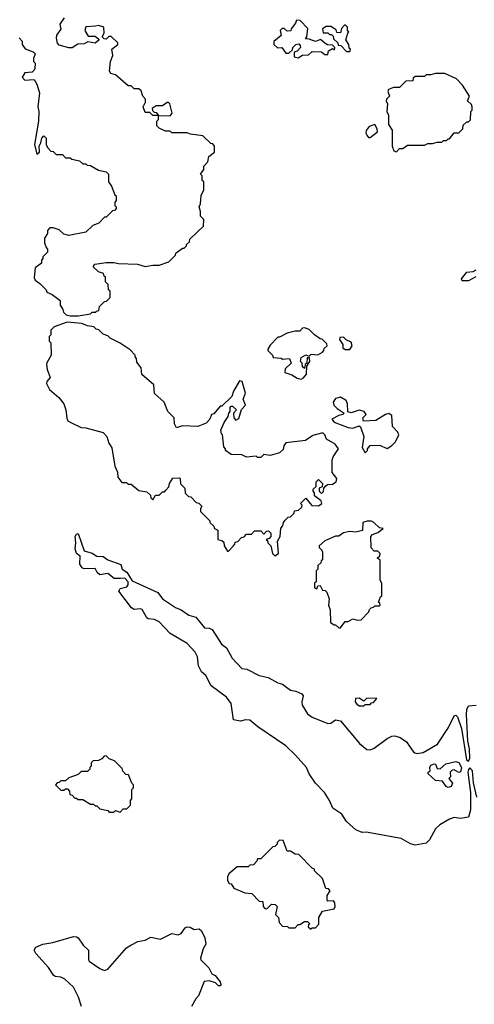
# Model space of a CAD drawing. Extents: x 2239805 to 2396427, y 665731 to 772158.
# Tile 56 of 256: x 2313711 to 2316623, y 689369 to 695674. Entities that reach past the tile are written whole.
import ezdxf

# ---------------------------------------------------------------- set-up
doc = ezdxf.new("R2010")
doc.units = 0

msp = doc.modelspace()

# ---------------------------------------------------------------- linework, layer by layer
at = {"layer": '0CON05XD'}
for points in [[(2314201.7, 693808.3), (2314218.3, 693811.7), (2314221.7, 693838.3), (2314255, 693870), (2314268.3, 693871.7), (2314290, 693895), (2314290, 693935), (2314280, 693945), (2314278.3, 693978.3), (2314260, 693995), (2314260, 694025), (2314251.7, 694031.7), (2314248.3, 694048.3), (2314215, 694060), (2314181.7, 694091.7), (2314191.7, 694108.3), (2314265, 694120), (2314315, 694120), (2314345, 694112.5), (2314465, 694107.5), (2314515, 694092.5), (2314565, 694102.5), (2314605, 694102.5), (2314667, 694123), (2314710, 694165), (2314711.7, 694178.3), (2314721.7, 694188.3), (2314755, 694210), (2314765, 694210), (2314780, 694225), (2314780, 694235), (2314798.3, 694251.7), (2314801.7, 694268.3), (2314888.3, 694351.7), (2314890, 694395), (2314870, 694415), (2314870, 694445), (2314860, 694475), (2314870, 694495), (2314873, 694547), (2314890, 694585), (2314890, 694635), (2314880, 694645), (2314880, 694675), (2314870, 694685), (2314890, 694715), (2314890, 694735), (2314917, 694763), (2314921.7, 694798.3), (2314960, 694825), (2314960, 694865), (2314948.3, 694878.3), (2314935, 694880), (2314885, 694930), (2314805, 694940), (2314785, 694950), (2314685, 694950), (2314675, 694960), (2314645, 694960), (2314605, 694980), (2314590, 694995), (2314590, 695025), (2314600, 695035), (2314600, 695060), (2314565, 695060), (2314545, 695080), (2314515, 695080), (2314502.5, 695115), (2314517.5, 695145), (2314517.5, 695165), (2314500, 695185), (2314488.3, 695218.3), (2314475, 695230), (2314445, 695230), (2314425, 695250), (2314405, 695250), (2314325, 695320), (2314295, 695330), (2314287.5, 695345), (2314293.6, 695406.4), (2314307.5, 695445), (2314302.5, 695485), (2314340, 695515), (2314340, 695525), (2314297, 695567), (2314283, 695567), (2314265, 695550), (2314251.7, 695551.7), (2314240, 695565), (2314251.7, 695588.3), (2314250, 695625), (2314215, 695636.7), (2314197, 695633), (2314135, 695627.5), (2314128.8, 695605), (2314149.3, 695569.3), (2314195, 695567.5), (2314218.3, 695548.3), (2314218.3, 695541.7), (2314195, 695522.5), (2314148.3, 695531.7), (2314125, 695520), (2314083, 695517), (2314046.4, 695493.6), (2314025, 695493.3), (2313965, 695510), (2313953.6, 695523.6), (2313947.5, 695555), (2313950, 695575), (2313977, 695613), (2313970, 695645), (2313997.5, 695685)], [(2315495, 695430), (2315523, 695447), (2315561.7, 695448.3), (2315585, 695470), (2315645, 695467.5), (2315665, 695450), (2315685, 695450), (2315690, 695475), (2315715, 695490), (2315728.3, 695481.7), (2315730, 695495), (2315715, 695510), (2315683, 695513), (2315665, 695522.5), (2315637, 695547), (2315605, 695533.3), (2315565, 695550), (2315541.7, 695551.7), (2315550, 695565), (2315557, 695617), (2315508.3, 695668.3), (2315485, 695670), (2315478.3, 695651.7), (2315450, 695615), (2315448.3, 695601.7), (2315425, 695600), (2315405, 695617.5), (2315393, 695617), (2315380, 695605), (2315387, 695573), (2315340, 695535), (2315340, 695515), (2315363, 695493), (2315390, 695495), (2315415, 695460), (2315435, 695460), (2315458.3, 695481.7), (2315460, 695495), (2315480, 695515), (2315498.3, 695518.3), (2315508.3, 695508.3), (2315510, 695495), (2315488.3, 695471.7), (2315470, 695465), (2315470, 695435), (2315495, 695430)], [(2315825, 695470), (2315830, 695485), (2315821.7, 695491.7), (2315820, 695515), (2315800, 695545), (2315812.5, 695587.5), (2315820, 695595), (2315811.7, 695601.7), (2315810, 695625), (2315798.3, 695638.3), (2315791.7, 695638.3), (2315771.7, 695618.3), (2315765, 695590), (2315741.7, 695591.7), (2315738.3, 695608.3), (2315705, 695630), (2315675, 695630), (2315650, 695615), (2315655, 695590), (2315685, 695590), (2315695, 695580), (2315708.3, 695578.3), (2315718.3, 695568.3), (2315721.7, 695551.7), (2315750, 695525), (2315751.7, 695511.7), (2315768.3, 695508.3), (2315805, 695470), (2315825, 695470)], [(2313708.3, 695558.3), (2313727, 695537), (2313727.5, 695515), (2313747, 695487), (2313797, 695467), (2313810, 695455), (2313800, 695425), (2313800, 695405), (2313810, 695395), (2313808.3, 695361.7), (2313805, 695350), (2313791.7, 695338.3), (2313745, 695332.5), (2313727.5, 695305), (2313745, 695287.5), (2313805, 695290), (2313821.7, 695261.7), (2313837.5, 695205), (2313828, 695115), (2313834.2, 695085), (2313830.8, 695025), (2313806.7, 694875), (2313821.7, 694811.7), (2313837.5, 694825), (2313836.7, 694865), (2313847.5, 694885), (2313852.5, 694915), (2313865, 694930), (2313880, 694915), (2313880, 694875), (2313890, 694855), (2313911.7, 694831.7), (2313925, 694830), (2313945, 694810), (2313985, 694810), (2314005, 694790), (2314035, 694790), (2314045, 694780), (2314095, 694770), (2314115, 694750), (2314135, 694750), (2314143, 694743), (2314165, 694740), (2314215, 694710), (2314265, 694700), (2314280, 694685), (2314280, 694635), (2314298.3, 694608.3), (2314321.7, 694551.7), (2314330, 694545), (2314330, 694515), (2314320, 694505), (2314320, 694485), (2314330, 694475), (2314330, 694465), (2314318.3, 694451.7), (2314305, 694450), (2314265, 694410), (2314255, 694410), (2314218.3, 694371.7), (2314180, 694355), (2314135, 694312.5), (2314025, 694292.5), (2313995, 694300), (2313965, 694327.5), (2313925, 694340), (2313905, 694340), (2313890, 694325), (2313890, 694305), (2313870, 694275), (2313870, 694245), (2313880, 694215), (2313890, 694205), (2313890, 694185), (2313860, 694155), (2313860, 694145), (2313850, 694135), (2313850, 694115), (2313810, 694085), (2313803, 694023), (2313810, 694005), (2313840, 693985), (2313880, 693945), (2313885, 693930), (2313920, 693915), (2313970, 693875), (2313970, 693845), (2313988.3, 693818.3), (2313991.7, 693801.7), (2314010, 693785), (2314035, 693777.5), (2314085, 693777.5), (2314165, 693790), (2314175, 693800), (2314198.3, 693801.7), (2314201.7, 693808.3)], [(2316125, 694827.5), (2316145, 694850), (2316165, 694850), (2316195, 694870), (2316305, 694870), (2316325, 694880), (2316355, 694880), (2316385, 694890), (2316415, 694890), (2316425, 694900), (2316445, 694900), (2316455, 694910), (2316465, 694910), (2316495, 694950), (2316525, 694950), (2316550, 694975), (2316551.7, 694998.3), (2316575, 695020), (2316585, 695020), (2316598.3, 695031.7), (2316600, 695085), (2316610, 695095), (2316610, 695115), (2316605, 695130), (2316580, 695155), (2316592.5, 695185), (2316547.5, 695255), (2316510, 695295), (2316435, 695330), (2316375, 695330), (2316345, 695320), (2316315, 695320), (2316305, 695310), (2316245, 695310), (2316231.7, 695298.3), (2316228.3, 695281.7), (2316185, 695280), (2316145, 695240), (2316105, 695240), (2316073.6, 695226.4), (2316070, 695215), (2316080, 695185), (2316060, 695165), (2316057.5, 695155), (2316067.5, 695135), (2316062.5, 695085), (2316073, 695063), (2316073.6, 695003.6), (2316096.1, 694966.1), (2316096.7, 694865), (2316107.5, 694835), (2316125, 694827.5)], [(2314675, 695057.5), (2314687.5, 695075), (2314672.5, 695135), (2314665, 695142.5), (2314655, 695142.5), (2314625, 695122.5), (2314585, 695122.5), (2314560, 695105), (2314561.7, 695091.7), (2314571.7, 695081.7), (2314585, 695080), (2314600, 695060), (2314675, 695057.5)], [(2315955, 694920), (2316002.5, 694955), (2316000, 694975), (2315985, 695002.5), (2315949.1, 694990.9), (2315930, 694965), (2315928, 694948), (2315933.9, 694933.9), (2315945, 694920), (2315955, 694920)], [(2316633.6, 694026.4), (2316585, 694001.2), (2316545, 694002.5), (2316540, 694015), (2316575, 694057.5), (2316615, 694062.5), (2316635, 694072.5)], [(2315345, 692240), (2315370, 692255), (2315362.5, 692335), (2315380, 692365), (2315383, 692417), (2315397, 692433), (2315400, 692455), (2315411.7, 692468.3), (2315431.7, 692488.3), (2315445, 692490), (2315470, 692515), (2315471.7, 692528.3), (2315497, 692533), (2315518.3, 692551.7), (2315520, 692565), (2315510, 692575), (2315545, 692610), (2315583, 692563), (2315625, 692561.2), (2315647.5, 692575), (2315643, 692593), (2315600, 692625), (2315600, 692645), (2315590, 692655), (2315591.7, 692668.3), (2315610, 692685), (2315610, 692715), (2315625, 692730), (2315650, 692705), (2315648.3, 692681.7), (2315630, 692675), (2315630, 692655), (2315645, 692640), (2315657, 692653), (2315660, 692675), (2315671.7, 692688.3), (2315683, 692697), (2315715, 692700), (2315737.5, 692715), (2315742.5, 692735), (2315713.3, 692775), (2315713, 692853), (2315720, 692875), (2315752.5, 692925), (2315732.5, 692955), (2315677, 692987), (2315666.7, 693015), (2315655, 693026.7), (2315645, 693026.7), (2315588.3, 693011.7), (2315541.7, 692978.3), (2315416.4, 692963.6), (2315402.5, 692945), (2315398.3, 692921.7), (2315375, 692900), (2315315, 692882.5), (2315275, 692890), (2315255, 692870), (2315235, 692870), (2315225, 692880), (2315165, 692872.5), (2315135, 692887.5), (2315065, 692890), (2315030, 692915), (2315030, 692925), (2315018.3, 692938.3), (2315010, 693015), (2315003, 693023), (2315000, 693045), (2315020, 693095), (2315047, 693133), (2315050, 693155), (2315060, 693165), (2315060, 693195), (2315065, 693200), (2315075, 693200), (2315100, 693175), (2315080, 693155), (2315082.5, 693125), (2315095, 693110), (2315115, 693120), (2315133, 693177), (2315157.5, 693205), (2315142.5, 693245), (2315157, 693283), (2315137, 693357), (2315118.3, 693361.7), (2315080, 693295), (2315069.3, 693260.7), (2315005, 693200), (2314995, 693200), (2314955, 693150), (2314940, 693145), (2314930, 693115), (2314905, 693090), (2314851.7, 693068.3), (2314755, 693072.5), (2314715, 693060), (2314702.5, 693085), (2314700, 693125), (2314660, 693165), (2314637.5, 693225), (2314575, 693280), (2314570, 693335), (2314493, 693403), (2314490, 693445), (2314461.7, 693481.7), (2314460, 693505), (2314450, 693515), (2314450, 693525), (2314419.3, 693559.3), (2314355, 693602.5), (2314290, 693635), (2314275, 693650), (2314245, 693660), (2314218.3, 693688.3), (2314201.7, 693691.7), (2314187, 693707), (2314145, 693712.5), (2314109.3, 693729.3), (2314015, 693737.5), (2313933, 693707), (2313910, 693685), (2313910, 693655), (2313900, 693645), (2313900, 693615), (2313910, 693605), (2313912.5, 693525), (2313885, 693477.5), (2313883.8, 693465), (2313886.7, 693433.3), (2313906.7, 693383.3), (2313885, 693357.5), (2313883.8, 693345), (2313902.5, 693305), (2313962.5, 693255), (2313993.6, 693213.6), (2314006.7, 693175), (2314013, 693123), (2314020, 693105), (2314035, 693097.5), (2314105, 693062.5), (2314135, 693060), (2314245, 693030), (2314270, 693005), (2314283, 692963), (2314301.7, 692931.7), (2314320, 692815), (2314337, 692777), (2314340, 692745), (2314365, 692710), (2314395, 692710), (2314405, 692700), (2314425, 692700), (2314475, 692660), (2314525, 692650), (2314548.3, 692628.3), (2314551.7, 692611.7), (2314565, 692600), (2314581.7, 692628.3), (2314605, 692630), (2314625, 692650), (2314638.3, 692651.7), (2314648.3, 692661.7), (2314667, 692683), (2314670, 692705), (2314691.7, 692738.3), (2314735, 692740), (2314740, 692735), (2314741.7, 692701.7), (2314770, 692675), (2314771.7, 692641.7), (2314791.7, 692621.7), (2314808.3, 692618.3), (2314841.7, 692581.7), (2314858.3, 692578.3), (2314878.3, 692558.3), (2314870, 692545), (2314870, 692525), (2314930, 692465), (2314930, 692455), (2314955, 692430), (2314960, 692415), (2314980, 692405), (2314980, 692345), (2315005, 692340), (2315018.3, 692328.3), (2315020, 692305), (2315041.7, 692271.7), (2315048.3, 692271.7), (2315078.3, 692301.7), (2315090, 692315), (2315091.7, 692328.3), (2315108.3, 692331.7), (2315131.7, 692358.3), (2315148.3, 692361.7), (2315165, 692380), (2315195, 692380), (2315215, 692400), (2315255, 692400), (2315275, 692380), (2315291.7, 692398.3), (2315305, 692400), (2315320, 692385), (2315320, 692365), (2315308.3, 692351.7), (2315290, 692345), (2315298.3, 692338.3), (2315300, 692325), (2315320, 692305), (2315330, 692255), (2315345, 692240)], [(2315515, 693372.5), (2315529.3, 693380.7), (2315547.5, 693405), (2315550, 693455), (2315570, 693485), (2315568.3, 693508.3), (2315551.7, 693508.3), (2315550, 693475), (2315540, 693465), (2315535, 693440), (2315521.7, 693451.7), (2315520, 693475), (2315510, 693485), (2315515, 693510), (2315545, 693527.5), (2315565, 693520), (2315578.3, 693531.7), (2315621.7, 693528.3), (2315650, 693545), (2315660, 693555), (2315661.7, 693568.3), (2315680, 693585), (2315678.3, 693598.3), (2315648.3, 693628.3), (2315635, 693630), (2315600, 693655), (2315565, 693690), (2315535, 693700), (2315521.7, 693698.3), (2315505, 693680), (2315475, 693680), (2315425, 693667.5), (2315375, 693640), (2315365, 693640), (2315315, 693590), (2315300, 693565), (2315300, 693555), (2315330, 693525), (2315335, 693510), (2315385, 693507.5), (2315395, 693500), (2315440, 693505), (2315450, 693475), (2315411.7, 693438.3), (2315410, 693415), (2315455, 693400), (2315488.3, 693378.3), (2315515, 693372.5)], [(2315825, 693562.5), (2315840, 693585), (2315835, 693610), (2315803, 693623), (2315785, 693640), (2315761.7, 693638.3), (2315760, 693625), (2315780, 693595), (2315781.7, 693571.7), (2315795, 693562.5), (2315825, 693562.5)], [(2315925, 692900), (2315940, 692915), (2315940, 692925), (2315955, 692946.7), (2316015, 692948.8), (2316065, 692927.5), (2316095, 692946.7), (2316118.8, 692971.2), (2316140, 693015), (2316133, 693033), (2316098.3, 693068.3), (2316095, 693140), (2316075, 693152.5), (2316053.9, 693146.1), (2315991.7, 693108.3), (2315913, 693103), (2315910, 693125), (2315930, 693145), (2315917.5, 693165), (2315885, 693173.3), (2315835, 693157.5), (2315813, 693163), (2315811.2, 693215), (2315803.3, 693235), (2315765.9, 693255.9), (2315735, 693248.8), (2315720, 693225), (2315723.8, 693205), (2315745, 693183.8), (2315790, 693155), (2315780, 693145), (2315755, 693140), (2315710, 693115), (2315725, 693097.5), (2315815, 693062), (2315845, 693058), (2315885, 693072.5), (2315895, 693067.5), (2315915.8, 693005), (2315904.2, 692934.2), (2315925, 692900)], [(2315765, 691780), (2315795, 691820), (2315815, 691820), (2315845, 691837.5), (2315875, 691830), (2315898.3, 691831.7), (2315948.3, 691881.7), (2315951.7, 691898.3), (2315961.7, 691908.3), (2315978.3, 691911.7), (2315985, 691920), (2316015, 691920), (2316020, 691925), (2316018.3, 691938.3), (2316010, 691945), (2316021.7, 691978.3), (2316030, 691985), (2316030, 692065), (2316020, 692085), (2316020, 692215), (2316000, 692225), (2316018.3, 692241.7), (2316020, 692255), (2316005, 692270), (2315981.7, 692271.7), (2315961.7, 692291.7), (2315960, 692365), (2315971.7, 692378.3), (2316005, 692390), (2316040, 692415), (2316015, 692420), (2315980, 692455), (2315965, 692462.5), (2315937, 692463), (2315910, 692455), (2315907, 692403), (2315865, 692392.5), (2315825, 692397.5), (2315785, 692387.5), (2315755, 692367.5), (2315735, 692367.5), (2315665, 692337.5), (2315630, 692305), (2315630, 692295), (2315647, 692277), (2315650, 692265), (2315650, 692215), (2315641.7, 692208.3), (2315640, 692195), (2315621.7, 692178.3), (2315620, 692155), (2315610, 692145), (2315610, 692075), (2315600, 692065), (2315600, 692035), (2315615, 692030), (2315621.7, 692048.3), (2315635, 692050), (2315651.7, 692021.7), (2315668.3, 692018.3), (2315678.3, 692008.3), (2315692.5, 691965), (2315690, 691925), (2315700, 691895), (2315702.5, 691815), (2315725, 691800), (2315735, 691800), (2315755, 691780), (2315765, 691780)], [(2316639.6, 690695), (2316617.7, 690787.7), (2316610.8, 690865), (2316595, 690882.9), (2316585, 690872.9), (2316582.3, 690855), (2316598.1, 690725), (2316597.9, 690615), (2316585, 690566.7), (2316535, 690558.8), (2316495, 690566), (2316464.3, 690555.7), (2316401.7, 690518.3), (2316375, 690492.5), (2316336.9, 690423.1), (2316315, 690401.2), (2316245, 690387.5), (2316215, 690396.2), (2316155, 690431.2), (2315930.7, 690470.7), (2315905, 690468.8), (2315865, 690486.7), (2315805, 690540), (2315775, 690586), (2315716.7, 690625), (2315696.2, 690675), (2315664, 690725), (2315605.7, 690785.7), (2315566, 690845), (2315547.5, 690885), (2315477.5, 690965), (2315415, 691024.5), (2315236.2, 691145), (2315185, 691188), (2315158.3, 691191.7), (2315125, 691181.2), (2315080.7, 691190.7), (2315066, 691295), (2315036, 691335), (2314938.3, 691408.3), (2314903.3, 691475), (2314875, 691497.5), (2314855.8, 691535.8), (2314851.1, 691595), (2314834.3, 691625), (2314785, 691680), (2314674.4, 691744.4), (2314605, 691818.6), (2314575, 691832.5), (2314535, 691836.7), (2314525, 691843.3), (2314495, 691897.5), (2314485, 691902.5), (2314445, 691897.5), (2314427, 691907), (2314346.7, 692015), (2314355, 692032.5), (2314396.6, 692043.4), (2314405.6, 692055), (2314406, 692075), (2314385, 692097.1), (2314355, 692096.4), (2314316.7, 692096.7), (2314275, 692128.8), (2314225, 692120), (2314207.5, 692135), (2314195, 692160), (2314125, 692157.5), (2314112.5, 692165), (2314097, 692187), (2314097.7, 692237.7), (2314076.2, 692256.2), (2314066.2, 692285), (2314071.2, 692325), (2314066.2, 692365), (2314075, 692380), (2314085, 692383.3), (2314125, 692272.5), (2314175, 692258.8), (2314205, 692238.8), (2314245, 692237.5), (2314275, 692216), (2314360, 692185), (2314366.7, 692155), (2314397.2, 692137.2), (2314430.9, 692080.9), (2314595.3, 692005.3), (2314625, 691966), (2314710, 691910), (2314745.5, 691895.5), (2314795, 691860), (2314839.1, 691849.1), (2314895, 691780), (2314925, 691778), (2314945, 691768.8), (2315003.3, 691675), (2315035, 691652.5), (2315071.2, 691585), (2315135, 691520), (2315165.8, 691515.8), (2315244.5, 691474.5), (2315301.7, 691461.7), (2315365, 691426.7), (2315395, 691420), (2315445, 691381.2), (2315480, 691375), (2315518.3, 691358.3), (2315526.7, 691345), (2315518, 691305), (2315520.8, 691285), (2315555, 691228.6), (2315585, 691208.5), (2315685, 691166.7), (2315705, 691170), (2315735, 691190.9), (2315766, 691185), (2315888.3, 691038.3), (2315935, 691000), (2315955, 690998.6), (2315981.3, 691008.7), (2316065, 691071.2), (2316095, 691086.2), (2316115, 691088.8), (2316148.3, 691078.3), (2316189.7, 691049.7), (2316235, 690982.5), (2316255, 690975.7), (2316295, 690980.6), (2316387.1, 691035), (2316458.3, 691141.7), (2316495, 691216.7), (2316505, 691221.2), (2316515, 691210), (2316541.8, 691135), (2316573.8, 690935), (2316585, 690927.1), (2316595.2, 690945), (2316592.1, 691005), (2316581.1, 691055), (2316572.5, 691225), (2316575, 691257.5), (2316585, 691281.2), (2316635.9, 691284.1)], [(2315915, 691280), (2315925, 691290), (2315955, 691290), (2315965, 691300), (2315978.3, 691301.7), (2315998.3, 691328.3), (2315935, 691330), (2315915, 691310), (2315885, 691330), (2315861.7, 691328.3), (2315860, 691305), (2315871.7, 691291.7), (2315885, 691280), (2315915, 691280)], [(2314355, 690600), (2314375, 690620), (2314398.3, 690621.7), (2314420, 690645), (2314420, 690675), (2314430, 690685), (2314430, 690745), (2314440, 690755), (2314440, 690775), (2314430, 690785), (2314408.3, 690838.3), (2314391.7, 690841.7), (2314371.7, 690861.7), (2314368.3, 690878.3), (2314318.3, 690928.3), (2314285, 690940), (2314265, 690960), (2314251.7, 690958.3), (2314238.3, 690941.7), (2314215, 690930), (2314181.7, 690928.3), (2314170, 690915), (2314170, 690895), (2314160, 690885), (2314160, 690875), (2314145, 690860), (2314105, 690860), (2314085, 690840), (2314025, 690820), (2314005, 690800), (2313975, 690800), (2313965, 690790), (2313951.7, 690788.3), (2313940, 690775), (2313975, 690740), (2313995, 690740), (2314005, 690750), (2314018.3, 690748.3), (2314030, 690735), (2314031.7, 690711.7), (2314048.3, 690708.3), (2314065, 690690), (2314075, 690690), (2314085, 690680), (2314115, 690680), (2314165, 690650), (2314185, 690650), (2314195, 690640), (2314205, 690640), (2314225, 690620), (2314275, 690610), (2314285, 690600), (2314315, 690600), (2314325, 690610), (2314355, 690600)], [(2316455, 690757.5), (2316443, 690763), (2316418.3, 690798.3), (2316375, 690802.5), (2316327.5, 690845), (2316327.5, 690855), (2316340, 690865), (2316337.5, 690885), (2316345, 690900), (2316365, 690908.8), (2316375, 690906.7), (2316385, 690880), (2316405, 690877.5), (2316441.2, 690908.8), (2316505, 690924), (2316525, 690917.5), (2316541.1, 690885), (2316535, 690857.5), (2316523, 690853), (2316495, 690871.2), (2316481.7, 690868.3), (2316467.5, 690855), (2316470, 690825), (2316460, 690815), (2316482.5, 690785), (2316475, 690763.3), (2316455, 690757.5)], [(2315575, 689850), (2315585, 689860), (2315605, 689860), (2315627, 689883), (2315627.5, 689925), (2315650, 689965), (2315725, 689980), (2315732.5, 689995), (2315729.3, 690019.3), (2315721.7, 690031.7), (2315685, 690030), (2315680, 690035), (2315680, 690065), (2315700, 690095), (2315688.3, 690108.3), (2315671.7, 690111.7), (2315650, 690175), (2315600, 690225), (2315600, 690235), (2315585, 690240), (2315498.3, 690328.3), (2315475, 690330), (2315445, 690350), (2315425, 690350), (2315398.3, 690418.3), (2315375, 690420), (2315360, 690405), (2315360, 690395), (2315345, 690380), (2315331.7, 690378.3), (2315255, 690300), (2315235, 690300), (2315230, 690285), (2315208.3, 690261.7), (2315185, 690260), (2315175, 690250), (2315105, 690250), (2315050, 690205), (2315042.5, 690185), (2315043, 690163), (2315053.6, 690143.6), (2315065, 690140), (2315083.6, 690113.6), (2315153, 690083), (2315198.3, 690078.3), (2315245, 690030), (2315268.3, 690028.3), (2315270, 689995), (2315281.7, 689981.7), (2315295, 689980), (2315325, 690010), (2315348.3, 690008.3), (2315360, 689995), (2315350, 689945), (2315370, 689925), (2315373, 689893), (2315395, 689870), (2315427, 689867), (2315435, 689860), (2315475, 689860), (2315495, 689880), (2315505, 689880), (2315535, 689900), (2315555, 689900), (2315570, 689885), (2315561.7, 689878.3), (2315560, 689865), (2315575, 689850)], [(2314107.5, 689355), (2314087.5, 689415), (2314055, 689478.8), (2313999.7, 689529.7), (2313975, 689544), (2313937.7, 689547.7), (2313928.8, 689555), (2313896.2, 689605), (2313814, 689695), (2313804.4, 689715), (2313815, 689736), (2313860, 689755), (2313924.1, 689765.9), (2314055, 689803.8), (2314075, 689801.2), (2314086.7, 689795), (2314118.3, 689748.3), (2314152, 689715), (2314151.2, 689655), (2314156.7, 689645), (2314225, 689598.8), (2314255, 689586.7), (2314275.9, 689594.1), (2314395, 689730), (2314422.3, 689747.7), (2314468.3, 689771.7), (2314515, 689780), (2314551.7, 689798.3), (2314613, 689787), (2314685, 689823.3), (2314726.4, 689813.6), (2314745, 689822.5), (2314770.5, 689859.5), (2314783.9, 689866.1), (2314803.6, 689863.6), (2314828.3, 689848.3), (2314861.7, 689851.7), (2314875, 689840), (2314896.7, 689795), (2314902.5, 689755), (2314887.5, 689725), (2314870, 689665), (2314872.5, 689655), (2314923, 689603), (2314942.5, 689565), (2314963, 689553), (2314995, 689512.5), (2314998.8, 689495), (2314995, 689487.5), (2314985, 689487.5), (2314966.2, 689506.2), (2314925, 689520), (2314893.6, 689516.4), (2314857, 689423), (2314840, 689405), (2314812.5, 689355)]]:
    msp.add_lwpolyline(points, dxfattribs=at)

doc.saveas('drawing.dxf')
